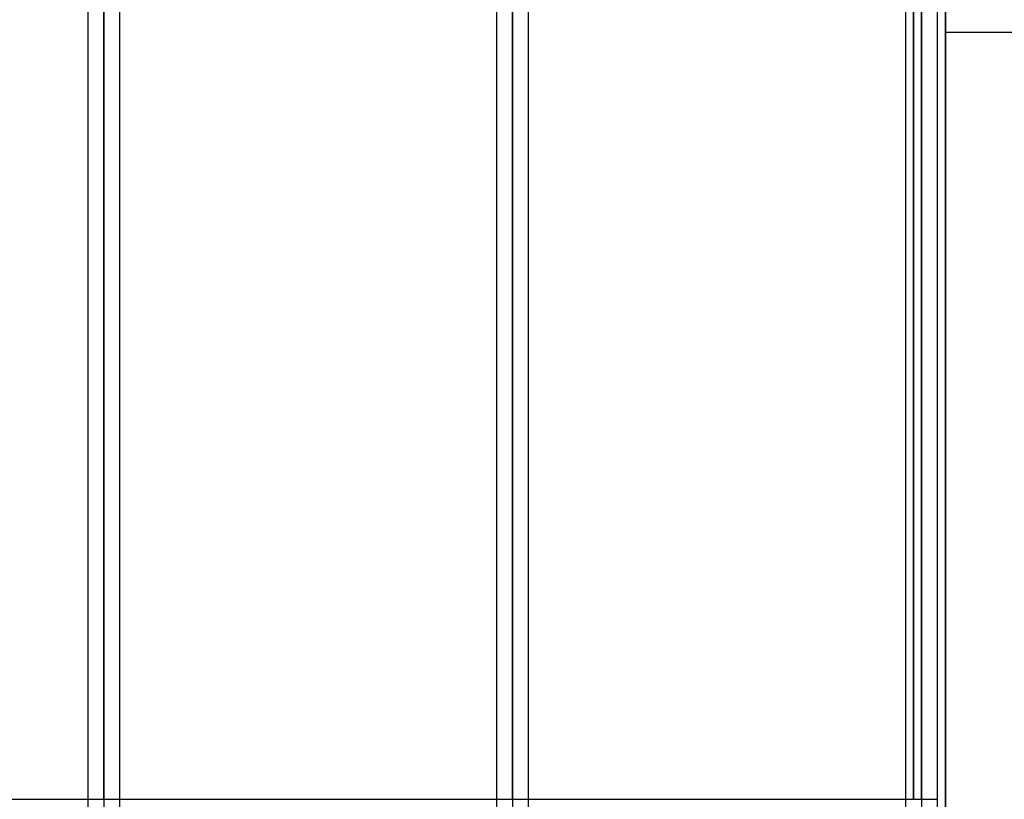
# Model space of a CAD drawing. Header units: millimetres. Extents: x -52 to 132, y -156 to 156.
# Tile 48 of 77: x 35 to 66, y 0 to 24. Entities that reach past the tile are written whole.
import ezdxf

# ---------------------------------------------------------------- set-up
doc = ezdxf.new("R2010")
doc.units = ezdxf.units.MM
doc.layers.add('MAIN-1', color=7, linetype='Continuous')

msp = doc.modelspace()

# ---------------------------------------------------------------- linework, layer by layer
at = {"layer": 'MAIN-1'}
for p, q in [((37.65, 0), (37.65, 76.102)), ((37.65, 76.102), (37.65, 0)), ((37.15, 75.632), (37.15, 0)), ((37.15, 75.632), (37.15, 0)), ((38.15, 0), (38.15, 75.642)), ((38.15, 0), (38.15, 75.642)), ((37.65, 75.416), (37.65, 0)), ((37.65, 0), (37.65, 75.416)), ((50.45, 0), (50.45, 72.547)), ((50.45, 72.547), (50.45, 0)), ((49.95, 72.119), (49.95, 0)), ((49.95, 72.119), (49.95, 0)), ((50.45, 71.88), (50.45, 0)), ((50.45, 0), (50.45, 71.88)), ((50.95, 0), (50.95, 72.104)), ((50.95, 0), (50.95, 72.104)), ((63.25, 0), (63.25, 69.009)), ((63.25, 69.009), (63.25, 0)), ((62.75, 68.582), (62.75, 0)), ((62.75, 68.582), (62.75, 0)), ((63.75, 0), (63.75, 68.696)), ((63.75, 0), (63.75, 68.696)), ((63.25, 68.204), (63.25, 0)), ((63.25, 0), (63.25, 68.204)), ((63.25, 0), (63.25, 63.393)), ((63.25, 63.393), (63.25, 0)), ((62.75, 63.179), (62.75, 0)), ((62.75, 63.179), (62.75, 0)), ((63.75, 0), (63.75, 63.179)), ((63.75, 0), (63.75, 63.179)), ((63.25, 62.686), (63.25, 0)), ((63.25, 0), (63.25, 62.686)), ((62.75, 57.66), (62.75, 0)), ((62.75, 57.66), (62.75, 0)), ((63.25, 0), (63.25, 57.875)), ((63.25, 57.875), (63.25, 0)), ((63.75, 0), (63.75, 57.66)), ((63.75, 0), (63.75, 57.66)), ((63.25, 57.167), (63.25, 0)), ((63.25, 0), (63.25, 57.167)), ((62.75, 52.142), (62.75, 0)), ((62.75, 52.142), (62.75, 0)), ((63.25, 0), (63.25, 52.355)), ((63.25, 52.355), (63.25, 0)), ((63.75, 0), (63.75, 52.142)), ((63.75, 0), (63.75, 52.142)), ((63.25, 51.648), (63.25, 0)), ((63.25, 0), (63.25, 51.648)), ((62.75, 46.622), (62.75, 0)), ((62.75, 46.622), (62.75, 0)), ((63.25, 0), (63.25, 46.835)), ((63.25, 46.835), (63.25, 0)), ((63.75, 0), (63.75, 46.622)), ((63.75, 0), (63.75, 46.622)), ((63.25, 46.127), (63.25, 0)), ((63.25, 0), (63.25, 46.127)), ((63.25, 0), (63.25, 41.314)), ((63.25, 41.314), (63.25, 0)), ((62.75, 41.101), (62.75, 0)), ((62.75, 41.101), (62.75, 0)), ((63.75, 0), (63.75, 41.101)), ((63.75, 0), (63.75, 41.101)), ((63.25, 40.606), (63.25, 0)), ((63.25, 0), (63.25, 40.606)), ((63.25, 0), (63.25, 35.791)), ((63.25, 35.791), (63.25, 0)), ((63.75, 0), (63.75, 35.583)), ((63.75, 0), (63.75, 35.583)), ((62.75, 35.442), (62.75, 0)), ((62.75, 35.442), (62.75, 0)), ((63.25, 35.249), (63.25, 0)), ((63.25, 0), (63.25, 35.249)), ((50.45, 0), (50.45, 32.329)), ((50.45, 32.329), (50.45, 0)), ((49.95, 31.9), (49.95, 0)), ((49.95, 31.9), (49.95, 0)), ((50.95, 0), (50.95, 31.932)), ((50.95, 0), (50.95, 31.932)), ((50.45, 31.714), (50.45, 0)), ((50.45, 0), (50.45, 31.714)), ((63, 31.5), (63, 0)), ((63, 0), (63, 31.5)), ((64, 30.5), (64, -30.5)), ((64, -30.5), (64, 30.5)), ((37.65, 0), (37.65, 28.783)), ((37.65, 28.783), (37.65, 0)), ((37.15, 28.356), (37.15, 0)), ((37.15, 28.356), (37.15, 0)), ((38.15, 0), (38.15, 28.392)), ((38.15, 0), (38.15, 28.392)), ((37.65, 28.178), (37.65, 0)), ((37.65, 0), (37.65, 28.178)), ((64, 24), (64, 0)), ((74.2, 24), (64, 24)), ((25.35, 0), (37.15, 0)), ((37.15, 0), (38.15, 0)), ((37.15, 0), (37.65, 0)), ((37.15, 0), (37.65, 0)), ((37.15, 0), (37.15, -75.632)), ((37.15, 0), (37.15, -75.632)), ((37.65, 0), (37.65, -76.102)), ((37.65, 0), (38.15, 0)), ((37.65, 0), (37.65, -28.783)), ((37.65, 0), (38.15, 0)), ((38.15, 0), (49.95, 0)), ((38.15, -75.642), (38.15, 0)), ((38.15, -75.642), (38.15, 0)), ((49.95, 0), (50.95, 0)), ((49.95, 0), (50.45, 0)), ((49.95, 0), (50.45, 0)), ((49.95, 0), (49.95, -72.119)), ((49.95, 0), (49.95, -72.119)), ((50.45, 0), (50.45, -72.547)), ((50.45, 0), (50.95, 0)), ((50.45, 0), (50.45, -32.329)), ((50.45, 0), (50.95, 0)), ((50.95, 0), (62.75, 0)), ((50.95, -72.104), (50.95, 0)), ((50.95, -72.104), (50.95, 0)), ((62.75, 0), (63, 0)), ((62.75, 0), (63.25, 0)), ((62.75, 0), (63.25, 0)), ((62.75, 0), (63.25, 0)), ((62.75, 0), (63.25, 0)), ((62.75, 0), (63.25, 0)), ((62.75, 0), (63.25, 0)), ((62.75, 0), (63.25, 0)), ((62.75, 0), (62.75, -46.622)), ((62.75, 0), (62.75, -46.622)), ((62.75, 0), (62.75, -52.142)), ((62.75, 0), (62.75, -52.142)), ((62.75, 0), (62.75, -57.66)), ((62.75, 0), (62.75, -57.66)), ((62.75, 0), (62.75, -63.179)), ((62.75, 0), (62.75, -63.179)), ((62.75, 0), (62.75, -68.582)), ((62.75, 0), (62.75, -68.582)), ((63.25, 0), (63.25, -69.009)), ((63.25, 0), (63.75, 0)), ((63.25, 0), (63.25, -63.393)), ((63.25, 0), (63.75, 0)), ((63.25, 0), (63.25, -57.875)), ((63.25, 0), (63.75, 0)), ((63.25, 0), (63.25, -52.355)), ((63.25, 0), (63.75, 0)), ((63.25, 0), (63.25, -46.835)), ((63.25, 0), (63.75, 0)), ((63.25, 0), (63.25, -41.314)), ((63.25, 0), (63.75, 0)), ((63.25, 0), (63.25, -35.791)), ((63.25, 0), (63.75, 0)), ((63.75, -68.696), (63.75, 0)), ((63.75, -68.696), (63.75, 0)), ((63.75, -63.179), (63.75, 0)), ((63.75, -63.179), (63.75, 0)), ((63.75, -57.66), (63.75, 0)), ((63.75, -57.66), (63.75, 0)), ((63.75, -52.142), (63.75, 0)), ((63.75, -52.142), (63.75, 0)), ((63.75, -46.622), (63.75, 0)), ((63.75, -46.622), (63.75, 0))]:
    msp.add_line(p, q, dxfattribs=at)

doc.saveas('drawing.dxf')
